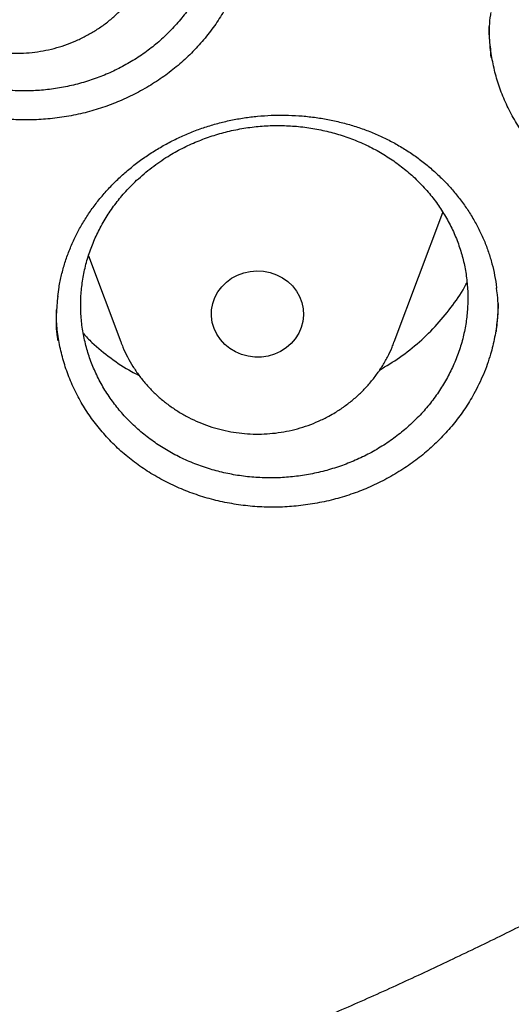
# Model space of a CAD drawing. Header units: millimetres. Extents: x 8 to 806, y 12 to 1720.
# Tile 100 of 131: x 410.19 to 414.46, y 1537.89 to 1546.45. Entities that reach past the tile are written whole.
import ezdxf

# ---------------------------------------------------------------- set-up
doc = ezdxf.new("R2010")
doc.units = ezdxf.units.MM

msp = doc.modelspace()

# ---------------------------------------------------------------- linework, layer by layer
at = {"color": 7, "linetype": 'Continuous', "lineweight": 30}
for p, q in [((413.4431, 1543.6472), (413.8657, 1544.7705)), ((410.7863, 1544.393), (411.0669, 1543.6472))]:
    msp.add_line(p, q, dxfattribs=at)
at = {"color": 7, "linetype": 'Continuous', "lineweight": 30, "flags": 128}
msp.add_lwpolyline([(412.455, 1543.5637), (412.4024, 1543.5398), (412.3467, 1543.5234), (412.289, 1543.5148), (412.2306, 1543.5141), (412.1728, 1543.5214), (412.1166, 1543.5365), (412.0635, 1543.5592), (412.0144, 1543.5889), (411.9704, 1543.6249), (411.9325, 1543.6666), (411.9015, 1543.713), (411.878, 1543.7632), (411.8625, 1543.816), (411.8555, 1543.8704), (411.8569, 1543.9252), (411.8668, 1543.9792), (411.885, 1544.0312), (411.911, 1544.0803), (411.9444, 1544.1252), (411.9844, 1544.1651), (412.0302, 1544.1991), (412.0808, 1544.2265), (412.1351, 1544.2467), (412.1919, 1544.2593), (412.2501, 1544.2639), (412.3084, 1544.2606), (412.3655, 1544.2493), (412.4203, 1544.2304), (412.4716, 1544.2041), (412.5183, 1544.1712), (412.5593, 1544.1322), (412.5939, 1544.0881), (412.6212, 1544.0396), (412.6407, 1543.988), (412.652, 1543.9343), (412.6549, 1543.8795), (412.6492, 1543.825), (412.6351, 1543.7718), (412.6129, 1543.7212), (412.5831, 1543.674), (412.5463, 1543.6315), (412.5033, 1543.5944), (412.455, 1543.5637)], dxfattribs=at)
at = {"color": 7, "linetype": 'Continuous', "lineweight": 30}
for points, knots in [([(364.4037, 1568.1075), (364.4013, 1568.0727), (364.3966, 1568.002), (364.3904, 1567.8851), (364.3836, 1567.7602), (364.3756, 1567.6288), (364.3675, 1567.4879), (364.3596, 1567.3367), (364.3511, 1567.158), (364.3425, 1566.9494), (364.3344, 1566.7086), (364.3271, 1566.4195), (364.3219, 1566.0778), (364.3208, 1565.6791), (364.3255, 1565.2515), (364.3372, 1564.7916), (364.3571, 1564.3057), (364.3858, 1563.8038), (364.423, 1563.2995), (364.4683, 1562.7967), (364.5218, 1562.2956), (364.5832, 1561.7964), (364.6704, 1561.1712), (364.792, 1560.4221), (364.9587, 1559.5519), (365.111, 1558.863), (365.2344, 1558.3523), (365.3194, 1558.0169), (365.4067, 1557.6876), (365.4938, 1557.3729), (365.5776, 1557.0812), (365.6565, 1556.8161), (365.7298, 1556.5773), (365.7967, 1556.3647), (365.8568, 1556.1782), (365.9096, 1556.0176), (365.9547, 1555.8828), (365.9898, 1555.779), (366.0171, 1555.6992), (366.0407, 1555.6307), (366.0669, 1555.5551), (366.0982, 1555.4658), (366.1349, 1555.362), (366.1812, 1555.2327), (366.2383, 1555.0757), (366.3076, 1554.8885), (366.3867, 1554.6792), (366.476, 1554.4481), (366.5761, 1554.1953), (366.6855, 1553.9261), (366.8013, 1553.6488), (366.9631, 1553.2716), (367.1731, 1552.8014), (367.4359, 1552.2429), (367.7352, 1551.6371), (368.074, 1550.9882), (368.4549, 1550.3005), (368.8466, 1549.6318), (369.2876, 1548.9181), (369.7859, 1548.158), (370.3479, 1547.3542), (370.9346, 1546.5658), (371.4712, 1545.8877), (371.9521, 1545.3094), (372.3742, 1544.8209), (372.8192, 1544.326), (373.2879, 1543.8253), (373.7468, 1543.3552), (374.1921, 1542.916), (374.6205, 1542.5081), (375.0657, 1542.099), (375.5272, 1541.6901), (375.9418, 1541.3361), (376.2963, 1541.0425), (376.5788, 1540.8136), (376.843, 1540.604), (377.0885, 1540.4129), (377.3148, 1540.24), (377.5119, 1540.0917), (377.6814, 1539.9659), (377.825, 1539.8605), (377.954, 1539.7668), (378.0604, 1539.6903), (378.1431, 1539.6312), (378.2026, 1539.5889), (378.2567, 1539.5506), (378.3228, 1539.5039), (378.4116, 1539.4416), (378.5221, 1539.3647), (378.6462, 1539.2791), (378.7809, 1539.1869), (378.9265, 1539.0885), (379.1137, 1538.9632), (379.3478, 1538.809), (379.6342, 1538.6241), (379.9472, 1538.4265), (380.2874, 1538.2168), (380.6525, 1537.9976), (381.0366, 1537.7734), (381.4302, 1537.5503), (381.8265, 1537.3324), (382.3242, 1537.0667), (382.9238, 1536.76), (383.6262, 1536.4199), (384.3252, 1536.0999), (385.0553, 1535.7843), (385.816, 1535.4757), (386.6064, 1535.1768), (387.3905, 1534.9009), (388.1718, 1534.6459), (388.9495, 1534.4112), (389.7252, 1534.1957), (390.4984, 1533.9988), (391.2734, 1533.8192), (392.1265, 1533.6407), (393.058, 1533.4695), (394.0685, 1533.3124), (395.0809, 1533.1834), (396.096, 1533.0822), (397.1137, 1533.0089), (398.1332, 1532.9637), (399.1538, 1532.9467), (400.1744, 1532.9581), (401.1942, 1532.9977), (402.2124, 1533.0655), (403.228, 1533.1611), (404.2403, 1533.2846), (405.2483, 1533.4356), (406.1791, 1533.6013), (407.0332, 1533.7749), (407.8139, 1533.9513), (408.5969, 1534.1461), (409.3856, 1534.3608), (410.1761, 1534.5953), (410.9677, 1534.8498), (411.7596, 1535.1245), (412.5557, 1535.4218), (413.3416, 1535.7369), (414.116, 1536.0688), (414.8721, 1536.4139), (415.6147, 1536.7739), (416.3366, 1537.1446), (417.0365, 1537.524), (417.6396, 1537.8685), (418.1516, 1538.1733), (418.5778, 1538.4353), (418.9945, 1538.6996), (419.3329, 1538.9209), (419.589, 1539.0921), (419.7581, 1539.2067), (419.9027, 1539.3058), (420.023, 1539.3891), (420.1192, 1539.4562), (420.1876, 1539.5043), (420.2341, 1539.5371), (420.2725, 1539.5642), (420.319, 1539.5971), (420.3783, 1539.6394), (420.4476, 1539.6889), (420.5429, 1539.7575), (420.6681, 1539.8482), (420.8269, 1539.9647), (421.0279, 1540.1139), (421.2679, 1540.295), (421.5433, 1540.5071), (421.8287, 1540.7317), (422.1434, 1540.9848), (422.488, 1541.269), (422.8626, 1541.587), (423.2485, 1541.9245), (423.645, 1542.2821), (424.051, 1542.6605), (424.4382, 1543.0336), (424.8049, 1543.3985), (425.1447, 1543.7465), (425.4754, 1544.0952), (425.7904, 1544.4369), (426.0886, 1544.7693), (426.3861, 1545.1099), (426.681, 1545.4569), (426.9717, 1545.8088), (427.2419, 1546.145), (427.494, 1546.4669), (427.7284, 1546.7737), (427.9455, 1547.0646), (428.1443, 1547.3369), (428.3313, 1547.5985), (428.5174, 1547.8641), (428.7125, 1548.1485), (428.9201, 1548.4585), (429.1394, 1548.7944), (429.3695, 1549.1566), (429.6093, 1549.5459), (429.8579, 1549.9628), (430.0943, 1550.3736), (430.3175, 1550.7746), (430.5264, 1551.1622), (430.7356, 1551.5637), (430.9389, 1551.9679), (431.1377, 1552.3775), (431.3278, 1552.784), (431.5087, 1553.1856), (431.6739, 1553.566), (431.8242, 1553.9248), (431.9606, 1554.2616), (432.0839, 1554.576), (432.1949, 1554.8679), (432.278, 1555.0929), (432.3364, 1555.2543), (432.3725, 1555.355), (432.4035, 1555.4425), (432.4295, 1555.5164), (432.4505, 1555.5767), (432.4678, 1555.6264), (432.487, 1555.682), (432.5123, 1555.7559), (432.5467, 1555.8572), (432.5885, 1555.9819), (432.6409, 1556.1407), (432.7022, 1556.3301), (432.7704, 1556.546), (432.8405, 1556.7737), (432.912, 1557.0125), (432.9847, 1557.2626), (433.0714, 1557.5707), (433.1714, 1557.9417), (433.2831, 1558.3808), (433.3941, 1558.8457), (433.4949, 1559.2991), (433.5857, 1559.7376), (433.6668, 1560.1578), (433.7445, 1560.5925), (433.8323, 1561.1283), (433.9225, 1561.753), (434.0074, 1562.4557), (434.0742, 1563.1359), (434.1243, 1563.7933), (434.1594, 1564.4275), (434.1807, 1565.0381), (434.1883, 1565.5346), (434.1887, 1565.9227), (434.1862, 1566.2083), (434.1813, 1566.4869), (434.1741, 1566.7542), (434.1655, 1567.0075), (434.1554, 1567.2547), (434.1441, 1567.493), (434.1317, 1567.7204), (434.1195, 1567.9221), (434.1105, 1568.0488), (434.1063, 1568.1075)], [0, 0, 0, 0, 0.000951, 0.00193, 0.003036, 0.004253, 0.00557, 0.006974, 0.008466, 0.010552, 0.012788, 0.015174, 0.018604, 0.022304, 0.026272, 0.03051, 0.035109, 0.039809, 0.0445, 0.049182, 0.053854, 0.058517, 0.063171, 0.071403, 0.079606, 0.08778, 0.090983, 0.094182, 0.097376, 0.100428, 0.103231, 0.105785, 0.10809, 0.110147, 0.111955, 0.113514, 0.114824, 0.115886, 0.116546, 0.117156, 0.117891, 0.118757, 0.119771, 0.120935, 0.122551, 0.124388, 0.126447, 0.128728, 0.13123, 0.133951, 0.136743, 0.139515, 0.145262, 0.150923, 0.1565, 0.163835, 0.171017, 0.178053, 0.185051, 0.193961, 0.202877, 0.211797, 0.220722, 0.226386, 0.232222, 0.238233, 0.244421, 0.250785, 0.255992, 0.261311, 0.266742, 0.272285, 0.27791, 0.2814, 0.284654, 0.287671, 0.290452, 0.292997, 0.295305, 0.297061, 0.298651, 0.300074, 0.30133, 0.302159, 0.302792, 0.303286, 0.303933, 0.304956, 0.306188, 0.307532, 0.308987, 0.310553, 0.31223, 0.315004, 0.318038, 0.32133, 0.324881, 0.328691, 0.332679, 0.336722, 0.340731, 0.344704, 0.351714, 0.358613, 0.3654, 0.372077, 0.379665, 0.387104, 0.394395, 0.401597, 0.408772, 0.415794, 0.42279, 0.429761, 0.436706, 0.445688, 0.454627, 0.463542, 0.472457, 0.481371, 0.490286, 0.4992, 0.508115, 0.517029, 0.525944, 0.534858, 0.543773, 0.552688, 0.561603, 0.568593, 0.575583, 0.582642, 0.589812, 0.597096, 0.604359, 0.61173, 0.61921, 0.626799, 0.634111, 0.641505, 0.648815, 0.655997, 0.663051, 0.669978, 0.674479, 0.678925, 0.683315, 0.687644, 0.689723, 0.691543, 0.693106, 0.69441, 0.695455, 0.696243, 0.696646, 0.696978, 0.697502, 0.698168, 0.698928, 0.699781, 0.70131, 0.703068, 0.705055, 0.708015, 0.711125, 0.714373, 0.717759, 0.721968, 0.726371, 0.73097, 0.735762, 0.74075, 0.745932, 0.750272, 0.754723, 0.75908, 0.763275, 0.767308, 0.771181, 0.775537, 0.77967, 0.783578, 0.787262, 0.79079, 0.794084, 0.797145, 0.799974, 0.80285, 0.805987, 0.809385, 0.813035, 0.816945, 0.821115, 0.825545, 0.830235, 0.834102, 0.838129, 0.842317, 0.846532, 0.850562, 0.854837, 0.85888, 0.862688, 0.866263, 0.869604, 0.872711, 0.875584, 0.878223, 0.879337, 0.880326, 0.881181, 0.881903, 0.882491, 0.882945, 0.883358, 0.884118, 0.885104, 0.886317, 0.887757, 0.88973, 0.891826, 0.894024, 0.896326, 0.898731, 0.901239, 0.905195, 0.909383, 0.913804, 0.918457, 0.922275, 0.926238, 0.930343, 0.934543, 0.941328, 0.94789, 0.954228, 0.960343, 0.966236, 0.971905, 0.977351, 0.980059, 0.98271, 0.985301, 0.987816, 0.990158, 0.992312, 0.994612, 0.996657, 0.99845, 1, 1, 1, 1]), ([(366.9237, 1562.3908), (366.9383, 1562.2603), (366.9699, 1561.977), (367.0274, 1561.5419), (367.0945, 1561.0854), (367.1691, 1560.6299), (367.251, 1560.1755), (367.3402, 1559.7223), (367.4367, 1559.2705), (367.5404, 1558.82), (367.6514, 1558.3711), (367.7696, 1557.9238), (367.895, 1557.4783), (368.0276, 1557.0345), (368.1672, 1556.5927), (368.314, 1556.1529), (368.4679, 1555.7153), (368.6287, 1555.2799), (368.7966, 1554.8468), (368.9714, 1554.4161), (369.1531, 1553.988), (369.3417, 1553.5625), (369.5371, 1553.1397), (369.7393, 1552.7197), (369.9482, 1552.3027), (370.1638, 1551.8886), (370.3861, 1551.4777), (370.6149, 1551.0699), (370.8503, 1550.6655), (371.0922, 1550.2644), (371.3405, 1549.8668), (371.5952, 1549.4728), (371.8562, 1549.0824), (372.1234, 1548.6958), (372.3968, 1548.313), (372.6764, 1547.9341), (372.962, 1547.5592), (373.2537, 1547.1884), (373.5513, 1546.8218), (373.8547, 1546.4595), (374.1639, 1546.1015), (374.4789, 1545.7479), (374.7995, 1545.3988), (375.1257, 1545.0544), (375.4575, 1544.7145), (375.7946, 1544.3795), (376.1371, 1544.0492), (376.4849, 1543.7238), (376.8379, 1543.4035), (377.196, 1543.0881), (377.5591, 1542.7779), (377.9272, 1542.4728), (378.3001, 1542.173), (378.6779, 1541.8785), (379.0603, 1541.5894), (379.4474, 1541.3058), (379.839, 1541.0277), (380.235, 1540.7551), (380.6353, 1540.4883), (381.0399, 1540.2271), (381.4487, 1539.9717), (381.8615, 1539.7221), (382.2783, 1539.4784), (382.6989, 1539.2406), (383.1234, 1539.0088), (383.5515, 1538.7831), (383.9833, 1538.5635), (384.4185, 1538.35), (384.857, 1538.1427), (385.2989, 1537.9417), (385.744, 1537.7469), (386.1921, 1537.5585), (386.6433, 1537.3764), (387.0973, 1537.2008), (387.5541, 1537.0316), (388.0135, 1536.8689), (388.4756, 1536.7128), (388.9401, 1536.5632), (389.4069, 1536.4203), (389.876, 1536.2839), (390.3472, 1536.1543), (390.8205, 1536.0313), (391.2957, 1535.9151), (391.7727, 1535.8056), (392.2514, 1535.7029), (392.7317, 1535.6069), (393.2135, 1535.5178), (393.6967, 1535.4356), (394.1812, 1535.3602), (394.6668, 1535.2917), (395.1535, 1535.2301), (395.6411, 1535.1754), (396.1295, 1535.1276), (396.6186, 1535.0867), (397.1084, 1535.0528), (397.5986, 1535.0259), (398.0892, 1535.0058), (398.5801, 1534.9928), (399.0711, 1534.9867), (399.5622, 1534.9876), (400.0532, 1534.9954), (400.544, 1535.0102), (401.0345, 1535.032), (401.5246, 1535.0607), (402.0142, 1535.0963), (402.5032, 1535.1389), (402.9914, 1535.1885), (403.4788, 1535.2449), (403.9652, 1535.3083), (404.4506, 1535.3785), (404.9347, 1535.4556), (405.4176, 1535.5396), (405.899, 1535.6304), (406.3789, 1535.728), (406.8572, 1535.8324), (407.3338, 1535.9436), (407.8085, 1536.0616), (408.2813, 1536.1862), (408.752, 1536.3176), (409.2206, 1536.4556), (409.6868, 1536.6002), (410.1507, 1536.7514), (410.6121, 1536.9092), (411.0709, 1537.0735), (411.527, 1537.2443), (411.9803, 1537.4216), (412.4307, 1537.6052), (412.8781, 1537.7953), (413.3224, 1537.9916), (413.7635, 1538.1942), (414.2012, 1538.4031), (414.6356, 1538.6181), (415.0664, 1538.8393), (415.4937, 1539.0666), (415.9172, 1539.2998), (416.3369, 1539.5391), (416.7527, 1539.7843), (417.1645, 1540.0354), (417.5722, 1540.2922), (417.9758, 1540.5549), (418.3751, 1540.8232), (418.77, 1541.0971), (419.1604, 1541.3767), (419.5463, 1541.6617), (419.9276, 1541.9521), (420.3042, 1542.248), (420.6759, 1542.5491), (421.0428, 1542.8555), (421.4047, 1543.167), (421.7615, 1543.4837), (422.1132, 1543.8053), (422.4596, 1544.132), (422.8008, 1544.4634), (423.1366, 1544.7997), (423.467, 1545.1407), (423.7918, 1545.4864), (424.111, 1545.8366), (424.4245, 1546.1913), (424.7323, 1546.5504), (425.0343, 1546.9139), (425.3304, 1547.2816), (425.6205, 1547.6534), (425.9046, 1548.0293), (426.1827, 1548.4092), (426.4546, 1548.793), (426.7203, 1549.1806), (426.9797, 1549.5719), (427.2327, 1549.9668), (427.4794, 1550.3653), (427.7197, 1550.7673), (427.9534, 1551.1726), (428.1806, 1551.5811), (428.4012, 1551.9929), (428.6152, 1552.4077), (428.8224, 1552.8255), (429.0229, 1553.2462), (429.2166, 1553.6697), (429.4035, 1554.0959), (429.5834, 1554.5247), (429.7565, 1554.956), (429.9226, 1555.3897), (430.0817, 1555.8257), (430.2337, 1556.2639), (430.3787, 1556.7042), (430.5166, 1557.1465), (430.6473, 1557.5908), (430.7709, 1558.0368), (430.8873, 1558.4845), (430.9964, 1558.9338), (431.0984, 1559.3846), (431.193, 1559.8368), (431.2804, 1560.2903), (431.3604, 1560.745), (431.4332, 1561.2008), (431.4982, 1561.6576), (431.5445, 1562.013), (431.5666, 1562.2163), (431.5721, 1562.2669)], [0, 0, 0, 0, 0.004397, 0.009545, 0.014693, 0.019841, 0.024989, 0.030138, 0.035286, 0.040434, 0.045582, 0.05073, 0.055878, 0.061027, 0.066175, 0.071323, 0.076472, 0.08162, 0.086768, 0.091917, 0.097065, 0.102214, 0.107362, 0.112511, 0.11766, 0.122808, 0.127957, 0.133106, 0.138255, 0.143404, 0.148552, 0.153701, 0.15885, 0.164, 0.169149, 0.174298, 0.179447, 0.184596, 0.189746, 0.194895, 0.200044, 0.205194, 0.210343, 0.215493, 0.220642, 0.225792, 0.230942, 0.236091, 0.241241, 0.246391, 0.251541, 0.256691, 0.261841, 0.266991, 0.272141, 0.277291, 0.282441, 0.287591, 0.292741, 0.297891, 0.303041, 0.308192, 0.313342, 0.318492, 0.323643, 0.328793, 0.333944, 0.339094, 0.344244, 0.349395, 0.354546, 0.359696, 0.364847, 0.369997, 0.375148, 0.380299, 0.385449, 0.3906, 0.395751, 0.400901, 0.406052, 0.411203, 0.416354, 0.421504, 0.426655, 0.431806, 0.436957, 0.442108, 0.447259, 0.452409, 0.45756, 0.462711, 0.467862, 0.473013, 0.478164, 0.483315, 0.488466, 0.493617, 0.498767, 0.503918, 0.509069, 0.51422, 0.519371, 0.524522, 0.529673, 0.534824, 0.539975, 0.545126, 0.550277, 0.555427, 0.560578, 0.565729, 0.57088, 0.576031, 0.581182, 0.586333, 0.591483, 0.596634, 0.601785, 0.606936, 0.612087, 0.617237, 0.622388, 0.627539, 0.63269, 0.63784, 0.642991, 0.648141, 0.653292, 0.658443, 0.663593, 0.668744, 0.673894, 0.679045, 0.684195, 0.689346, 0.694496, 0.699646, 0.704797, 0.709947, 0.715097, 0.720248, 0.725398, 0.730548, 0.735698, 0.740848, 0.745998, 0.751148, 0.756298, 0.761448, 0.766598, 0.771748, 0.776898, 0.782048, 0.787197, 0.792347, 0.797497, 0.802646, 0.807796, 0.812945, 0.818095, 0.823244, 0.828393, 0.833543, 0.838692, 0.843841, 0.84899, 0.854139, 0.859289, 0.864438, 0.869587, 0.874735, 0.879884, 0.885033, 0.890182, 0.895331, 0.900479, 0.905628, 0.910777, 0.915925, 0.921074, 0.926222, 0.931371, 0.936519, 0.941667, 0.946816, 0.951964, 0.957112, 0.962261, 0.967409, 0.972557, 0.977705, 0.982853, 0.988001, 0.993149, 0.998297, 1, 1, 1, 1]), ([(409.0618, 1548.4246), (409.0299, 1548.3931), (408.9662, 1548.3303), (408.8808, 1548.2264), (408.8039, 1548.1158), (408.7375, 1547.9996), (408.6826, 1547.8801), (408.6386, 1547.757), (408.6057, 1547.6299), (408.5848, 1547.5008), (408.5759, 1547.372), (408.5786, 1547.2431), (408.5934, 1547.1139), (408.6202, 1546.9864), (408.6583, 1546.8627), (408.7076, 1546.7426), (408.7684, 1546.6257), (408.8399, 1546.5141), (408.9209, 1546.4097), (409.0111, 1546.3118), (409.1111, 1546.2205), (409.2194, 1546.1375), (409.334, 1546.064), (409.455, 1545.9995), (409.583, 1545.9442), (409.7158, 1545.8992), (409.8511, 1545.8649), (409.9892, 1545.8411), (410.1306, 1545.828), (410.2729, 1545.826), (410.4137, 1545.8349), (410.5533, 1545.8544), (410.6921, 1545.8849), (410.8278, 1545.9261), (410.9581, 1545.9771), (411.0835, 1546.0377), (411.2042, 1546.1084), (411.318, 1546.1881), (411.4232, 1546.2754), (411.5202, 1546.3702), (411.6091, 1546.473), (411.6883, 1546.5823), (411.7566, 1546.6961), (411.8144, 1546.8144), (411.8616, 1546.9379), (411.8972, 1547.0644), (411.9208, 1547.1919), (411.9329, 1547.3205), (411.933, 1547.4507), (411.9211, 1547.5803), (411.8974, 1547.707), (411.8624, 1547.8315), (411.8154, 1547.9537), (411.7572, 1548.0717), (411.6888, 1548.1836), (411.6105, 1548.2897), (411.5217, 1548.3903), (411.4237, 1548.4834), (411.3184, 1548.5676), (411.2056, 1548.6435), (411.085, 1548.7109), (410.9583, 1548.7686), (410.8279, 1548.8157), (410.6935, 1548.8527), (410.5546, 1548.8794), (410.4136, 1548.8951), (410.2728, 1548.8998), (410.1319, 1548.8938), (409.9905, 1548.8767), (409.8511, 1548.8488), (409.7158, 1548.8105), (409.5844, 1548.7622), (409.4564, 1548.7034), (409.3241, 1548.629), (409.1898, 1548.538), (409.1046, 1548.4625), (409.0618, 1548.4246)], [0, 0, 0, 0, 0.013226, 0.026452, 0.040062, 0.053673, 0.066899, 0.080125, 0.093735, 0.107345, 0.120576, 0.133807, 0.147422, 0.161037, 0.174274, 0.187512, 0.201133, 0.214755, 0.227996, 0.241236, 0.254862, 0.268488, 0.281728, 0.294968, 0.308593, 0.322218, 0.335454, 0.34869, 0.362311, 0.375931, 0.389161, 0.40239, 0.416004, 0.429618, 0.442842, 0.456066, 0.469674, 0.483282, 0.496504, 0.509725, 0.523331, 0.536937, 0.55016, 0.563384, 0.576991, 0.590599, 0.603828, 0.617057, 0.63067, 0.644283, 0.657518, 0.670754, 0.684374, 0.697993, 0.711233, 0.724474, 0.738098, 0.751723, 0.764964, 0.778205, 0.791831, 0.805456, 0.818694, 0.831932, 0.845554, 0.859176, 0.872408, 0.885639, 0.899255, 0.912872, 0.926097, 0.939322, 0.952932, 0.966542, 0.983178, 1, 1, 1, 1]), ([(411.9904, 1546.5687), (411.9653, 1546.5253), (411.9153, 1546.4385), (411.8248, 1546.3147), (411.7233, 1546.1966), (411.6111, 1546.0867), (411.4905, 1545.9868), (411.3613, 1545.8965), (411.2231, 1545.8155), (411.0783, 1545.7454), (410.9292, 1545.6873), (410.7757, 1545.6408), (410.6172, 1545.6059), (410.4563, 1545.5834), (410.2958, 1545.5735), (410.1352, 1545.5758), (409.9742, 1545.5906), (409.8151, 1545.6179), (409.6607, 1545.6571), (409.5104, 1545.7079), (409.3642, 1545.7709), (409.2245, 1545.8451), (409.0937, 1545.9291), (408.971, 1546.0229), (408.8566, 1546.1269), (408.7523, 1546.2396), (408.6598, 1546.359), (408.5786, 1546.4853), (408.5087, 1546.6188), (408.4516, 1546.7574), (408.408, 1546.8988), (408.3779, 1547.0432), (408.3608, 1547.1787), (408.3602, 1547.2665), (408.36, 1547.3042)], [0, 0, 0, 0, 0.031108, 0.062217, 0.09423, 0.126242, 0.157325, 0.188409, 0.220403, 0.252397, 0.283404, 0.31441, 0.346322, 0.378234, 0.409181, 0.440129, 0.471972, 0.503815, 0.534855, 0.565895, 0.597838, 0.62978, 0.660821, 0.691862, 0.723804, 0.755746, 0.786821, 0.817895, 0.849872, 0.881849, 0.912909, 0.943971, 0.975927, 1, 1, 1, 1]), ([(408.9691, 1546.9525), (408.9727, 1546.9422), (408.9869, 1546.9025), (409.0186, 1546.8361), (409.064, 1546.7539), (409.1162, 1546.6755), (409.1744, 1546.6011), (409.2384, 1546.5311), (409.3077, 1546.4661), (409.3821, 1546.4063), (409.4611, 1546.3522), (409.5443, 1546.304), (409.631, 1546.262), (409.721, 1546.2266), (409.8136, 1546.1979), (409.9082, 1546.1761), (410.0044, 1546.1614), (410.1015, 1546.1538), (410.1991, 1546.1535), (410.2964, 1546.1604), (410.3929, 1546.1745), (410.4881, 1546.1957), (410.5813, 1546.2239), (410.6719, 1546.259), (410.7595, 1546.3007), (410.8436, 1546.3488), (410.9234, 1546.403), (410.9987, 1546.463), (411.069, 1546.5284), (411.1337, 1546.5988), (411.1926, 1546.6738), (411.2453, 1546.7528), (411.2911, 1546.8356), (411.3239, 1546.9045), (411.3388, 1546.9465), (411.3432, 1546.9589)], [0, 0, 0, 0, 0.010908, 0.04195, 0.073026, 0.104142, 0.135304, 0.166519, 0.197787, 0.229112, 0.260492, 0.291928, 0.323415, 0.354951, 0.386533, 0.418154, 0.449809, 0.481494, 0.513203, 0.544928, 0.576661, 0.608397, 0.640127, 0.671844, 0.703542, 0.735213, 0.766849, 0.798445, 0.829993, 0.861489, 0.892929, 0.92431, 0.955631, 0.986892, 1, 1, 1, 1]), ([(414.2816, 1546.5082), (414.2803, 1546.5011), (414.2675, 1546.429), (414.265, 1546.2979), (414.2766, 1546.1758), (414.2821, 1546.1188)], [0, 0, 0, 0, 0.055481, 0.558918, 1, 1, 1, 1]), ([(417.9233, 1545.7224), (417.8995, 1545.6784), (417.852, 1545.5904), (417.7653, 1545.4642), (417.6673, 1545.3433), (417.5585, 1545.2302), (417.4409, 1545.1267), (417.3144, 1545.0323), (417.1786, 1544.9471), (417.0358, 1544.8724), (416.8884, 1544.8096), (416.7363, 1544.7582), (416.5788, 1544.7182), (416.4185, 1544.6905), (416.2583, 1544.6754), (416.0976, 1544.6724), (415.9361, 1544.6819), (415.7762, 1544.704), (415.6206, 1544.738), (415.4687, 1544.7839), (415.3205, 1544.842), (415.1785, 1544.9115), (415.0451, 1544.9912), (414.9196, 1545.0808), (414.802, 1545.181), (414.6943, 1545.2902), (414.5982, 1545.4064), (414.5132, 1545.5299), (414.4394, 1545.661), (414.3781, 1545.7976), (414.3305, 1545.9374), (414.2955, 1546.0806), (414.2751, 1546.2277), (414.2665, 1546.3308), (414.2688, 1546.384), (414.2689, 1546.3872)], [0, 0, 0, 0, 0.030731, 0.061464, 0.093085, 0.124705, 0.155474, 0.186243, 0.217913, 0.249583, 0.28028, 0.310976, 0.342568, 0.37416, 0.40481, 0.43546, 0.466996, 0.498532, 0.529286, 0.560039, 0.591686, 0.623333, 0.654094, 0.684854, 0.716508, 0.748161, 0.778955, 0.809748, 0.841437, 0.873125, 0.903898, 0.934673, 0.966335, 0.997997, 1, 1, 1, 1]), ([(410.7101, 1544.6315), (410.7189, 1544.6472), (410.7455, 1544.6944), (410.7947, 1544.771), (410.8598, 1544.8602), (410.9314, 1544.9462), (411.009, 1545.0287), (411.0924, 1545.1072), (411.1811, 1545.1815), (411.2748, 1545.2509), (411.3729, 1545.3151), (411.4748, 1545.3736), (411.58, 1545.4263), (411.6879, 1545.4728), (411.7979, 1545.5128), (411.9095, 1545.5462), (412.0229, 1545.5731), (412.1381, 1545.5938), (412.2554, 1545.6082), (412.3744, 1545.6162), (412.4944, 1545.6177), (412.6146, 1545.6126), (412.7342, 1545.6009), (412.8525, 1545.5827), (412.9685, 1545.558), (413.0816, 1545.5271), (413.1912, 1545.4902), (413.2968, 1545.4475), (413.3987, 1545.3989), (413.4973, 1545.3445), (413.5927, 1545.284), (413.6843, 1545.2179), (413.7717, 1545.1463), (413.8543, 1545.0697), (413.9316, 1544.9883), (414.0032, 1544.9027), (414.0686, 1544.8133), (414.1275, 1544.7206), (414.1796, 1544.6252), (414.2246, 1544.5274), (414.2623, 1544.4276), (414.2931, 1544.326), (414.316, 1544.2225), (414.3288, 1544.1511), (414.332, 1544.1143), (414.3321, 1544.1128)], [0, 0, 0, 0, 0.011849, 0.035573, 0.059397, 0.083365, 0.107461, 0.131661, 0.155934, 0.18024, 0.20453, 0.228754, 0.252873, 0.276852, 0.30066, 0.324266, 0.347697, 0.371306, 0.395175, 0.419262, 0.443516, 0.467877, 0.49228, 0.51664, 0.540886, 0.564962, 0.58882, 0.612424, 0.635831, 0.659549, 0.683449, 0.707546, 0.731806, 0.756189, 0.780653, 0.805152, 0.829631, 0.85405, 0.878376, 0.902588, 0.926676, 0.950643, 0.974754, 0.999011, 1, 1, 1, 1]), ([(411.205, 1545.0503), (411.1731, 1545.0188), (411.1092, 1544.9559), (411.0236, 1544.852), (410.9465, 1544.7415), (410.88, 1544.6255), (410.825, 1544.5062), (410.7808, 1544.3833), (410.7479, 1544.2564), (410.7268, 1544.1277), (410.7179, 1543.9992), (410.7206, 1543.8707), (410.7354, 1543.7419), (410.7623, 1543.6149), (410.8005, 1543.4917), (410.8498, 1543.3721), (410.9108, 1543.2557), (410.9825, 1543.1447), (411.0636, 1543.0408), (411.154, 1542.9435), (411.2543, 1542.8529), (411.3628, 1542.7704), (411.4777, 1542.6975), (411.599, 1542.6336), (411.7273, 1542.5789), (411.8604, 1542.5344), (411.9961, 1542.5007), (412.1345, 1542.4775), (412.2762, 1542.4649), (412.4189, 1542.4633), (412.5599, 1542.4727), (412.6999, 1542.4926), (412.8391, 1542.5235), (412.9751, 1542.565), (413.1057, 1542.6163), (413.2314, 1542.6771), (413.3523, 1542.748), (413.4664, 1542.8279), (413.5718, 1542.9153), (413.6691, 1543.0101), (413.7582, 1543.113), (413.8375, 1543.2222), (413.9059, 1543.3358), (413.9639, 1543.454), (414.0112, 1543.5772), (414.0469, 1543.7035), (414.0706, 1543.8306), (414.0828, 1543.9589), (414.0829, 1544.0887), (414.071, 1544.2179), (414.0473, 1544.3442), (414.0121, 1544.4681), (413.9651, 1544.5899), (413.9067, 1544.7074), (413.8382, 1544.8187), (413.7597, 1544.9243), (413.6707, 1545.0242), (413.5725, 1545.1167), (413.4669, 1545.2004), (413.3539, 1545.2757), (413.233, 1545.3425), (413.106, 1545.3996), (412.9752, 1545.4461), (412.8405, 1545.4826), (412.7013, 1545.5087), (412.5599, 1545.5239), (412.4188, 1545.5281), (412.2776, 1545.5217), (412.1359, 1545.5042), (411.9961, 1545.4758), (411.8606, 1545.4372), (411.7288, 1545.3886), (411.6005, 1545.3295), (411.4679, 1545.2549), (411.3334, 1545.1637), (411.248, 1545.0882), (411.205, 1545.0503)], [0, 0, 0, 0, 0.013225, 0.02645, 0.040059, 0.053668, 0.066893, 0.080118, 0.093727, 0.107335, 0.120566, 0.133797, 0.147412, 0.161027, 0.174266, 0.187504, 0.201127, 0.21475, 0.227993, 0.241236, 0.254863, 0.268491, 0.281733, 0.294975, 0.308602, 0.32223, 0.335466, 0.348703, 0.362325, 0.375946, 0.389175, 0.402404, 0.416018, 0.429632, 0.442854, 0.456076, 0.469683, 0.483289, 0.496509, 0.509728, 0.523332, 0.536935, 0.550157, 0.563379, 0.576985, 0.590591, 0.603819, 0.617048, 0.63066, 0.644273, 0.657509, 0.670745, 0.684366, 0.697987, 0.711229, 0.724471, 0.738097, 0.751724, 0.764967, 0.77821, 0.791838, 0.805465, 0.818704, 0.831943, 0.845567, 0.859191, 0.872422, 0.885654, 0.89927, 0.912886, 0.92611, 0.939334, 0.952943, 0.966551, 0.983183, 1, 1, 1, 1]), ([(410.5201, 1544.0402), (410.5235, 1544.0673), (410.5313, 1544.1304), (410.5523, 1544.2285), (410.5814, 1544.3341), (410.618, 1544.4374), (410.6602, 1544.5369), (410.6937, 1544.6005), (410.7101, 1544.6315)], [0, 0, 0, 0, 0.13252, 0.309208, 0.485241, 0.660347, 0.834315, 1, 1, 1, 1]), ([(413.3156, 1543.4018), (413.3745, 1543.4371), (413.4969, 1543.5105), (413.6641, 1543.6451), (413.8199, 1543.7972), (413.9537, 1543.9647), (414.0382, 1544.0877), (414.0712, 1544.1565), (414.074, 1544.1624)], [0, 0, 0, 0, 0.184454, 0.383488, 0.583157, 0.782191, 0.981202, 1, 1, 1, 1]), ([(414.3305, 1543.7367), (414.3357, 1543.7846), (414.3481, 1543.8977), (414.3458, 1544.0254), (414.3328, 1544.1029), (414.3306, 1544.1161)], [0, 0, 0, 0, 0.379222, 0.894494, 1, 1, 1, 1]), ([(410.5199, 1544.0437), (410.5146, 1543.9907), (410.5029, 1543.8724), (410.5056, 1543.7428), (410.5186, 1543.6684), (410.5203, 1543.6584)], [0, 0, 0, 0, 0.4128346, 0.9212768, 1, 1, 1, 1]), ([(414.3438, 1543.9908), (414.344, 1543.9872), (414.3461, 1543.9352), (414.3378, 1543.8331), (414.3175, 1543.6857), (414.2788, 1543.5281), (414.2214, 1543.3622), (414.1638, 1543.2501), (414.1349, 1543.1937)], [0, 0, 0, 0, 0.0133051, 0.1897779, 0.3713721, 0.552966, 0.7752453, 1, 1, 1, 1]), ([(414.1349, 1543.1937), (414.1096, 1543.1507), (414.0589, 1543.0645), (413.9675, 1542.9418), (413.8651, 1542.8246), (413.7522, 1542.7157), (413.6308, 1542.6166), (413.5009, 1542.527), (413.3621, 1542.4468), (413.2166, 1542.3775), (413.0671, 1542.3201), (412.9132, 1542.2742), (412.7543, 1542.2399), (412.5932, 1542.2179), (412.4325, 1542.2085), (412.272, 1542.2112), (412.1109, 1542.2264), (411.952, 1542.254), (411.7978, 1542.2934), (411.6478, 1542.3444), (411.5019, 1542.4075), (411.3627, 1542.4817), (411.2324, 1542.5657), (411.1103, 1542.6594), (410.9965, 1542.7633), (410.893, 1542.8758), (410.8012, 1542.995), (410.7208, 1543.1209), (410.6518, 1543.2541), (410.5957, 1543.3923), (410.5531, 1543.5333), (410.524, 1543.6771), (410.5081, 1543.8083), (410.5081, 1543.8919), (410.5081, 1543.9256)], [0, 0, 0, 0, 0.031144, 0.062289, 0.094336, 0.126383, 0.157542, 0.188701, 0.220774, 0.252846, 0.283924, 0.315002, 0.346987, 0.378972, 0.409993, 0.441015, 0.472933, 0.504851, 0.535972, 0.567093, 0.599118, 0.631143, 0.662273, 0.693402, 0.725435, 0.757467, 0.788636, 0.819806, 0.851881, 0.883955, 0.915113, 0.946273, 0.978331, 1, 1, 1, 1]), ([(410.7425, 1543.7186), (410.7667, 1543.6925), (410.8385, 1543.6153), (410.9788, 1543.5049), (411.1163, 1543.4102), (411.2032, 1543.3678), (411.2247, 1543.3572)], [0, 0, 0, 0, 0.179764, 0.531654, 0.883583, 1, 1, 1, 1]), ([(411.0672, 1543.649), (411.0732, 1543.6326), (411.09, 1543.5868), (411.1251, 1543.5147), (411.1715, 1543.4331), (411.2247, 1543.3552), (411.2837, 1543.2814), (411.3486, 1543.2122), (411.4187, 1543.1479), (411.4939, 1543.089), (411.5735, 1543.0357), (411.6572, 1542.9885), (411.7445, 1542.9475), (411.8349, 1542.9131), (411.9278, 1542.8855), (412.0228, 1542.8647), (412.1191, 1542.8511), (412.2164, 1542.8446), (412.3139, 1542.8454), (412.4111, 1542.8534), (412.5075, 1542.8685), (412.6024, 1542.8908), (412.6952, 1542.9202), (412.7867, 1542.9563), (412.8452, 1542.9864), (412.8749, 1543.0016)], [0, 0, 0, 0, 0.0245469, 0.0681952, 0.1118921, 0.1556476, 0.19947, 0.2433654, 0.2873378, 0.3313889, 0.3755185, 0.4197246, 0.4640035, 0.5083504, 0.5527592, 0.5972231, 0.6417347, 0.6862859, 0.7308685, 0.7754732, 0.8200884, 0.8647045, 0.9093117, 0.9538998, 1, 1, 1, 1]), ([(412.8749, 1543.0016), (412.8936, 1543.0121), (412.9403, 1543.0383), (413.0116, 1543.0858), (413.0876, 1543.1448), (413.1586, 1543.2095), (413.2242, 1543.2791), (413.284, 1543.3534), (413.3377, 1543.4318), (413.3846, 1543.5141), (413.4192, 1543.5849), (413.4354, 1543.6291), (413.4408, 1543.6438)], [0, 0, 0, 0, 0.072716, 0.182402, 0.292023, 0.401485, 0.510767, 0.619855, 0.728741, 0.837418, 0.945888, 1, 1, 1, 1])]:
    msp.add_open_spline(points, degree=3, knots=knots, dxfattribs=at)

doc.saveas('drawing.dxf')
